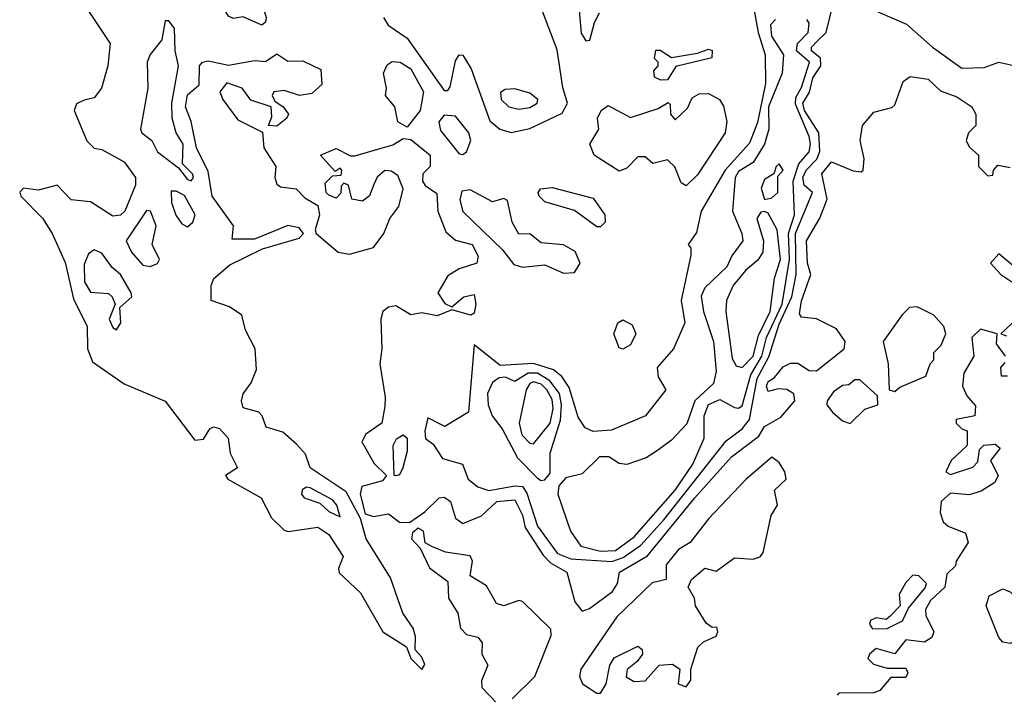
# Model space of a CAD drawing. Extents: x 2895860 to 3052244, y 542080 to 918683.
# Tile 98 of 133: x 2995465 to 2998109, y 818287 to 820099. Entities that reach past the tile are written whole.
import ezdxf

# ---------------------------------------------------------------- set-up
doc = ezdxf.new("R2010")
doc.units = 0

msp = doc.modelspace()

# ---------------------------------------------------------------- linework, layer by layer
at = {"layer": '0CON05XD'}
for points in [[(2997428.1, 820175), (2997448.2, 820065), (2997466.7, 820005), (2997467.8, 819927.8), (2997446.7, 819823.3), (2997425, 819767.8), (2997359.5, 819695), (2997295, 819584.4), (2997282.9, 819527.1), (2997260, 819495), (2997267.5, 819485), (2997267, 819467), (2997241.5, 819345), (2997251.1, 819285), (2997220.8, 819215), (2997176.5, 819165), (2997180, 819140), (2997200, 819105), (2997146, 819035), (2997053.8, 818996.2)], [(2995627.2, 820157.2), (2995707.5, 820035), (2995701.5, 819975), (2995684.3, 819915), (2995665, 819888.8), (2995637.3, 819882.7), (2995616.8, 819873.2), (2995610.6, 819855), (2995645, 819773.8), (2995665, 819753.8), (2995685, 819750), (2995745, 819717.5), (2995775.6, 819675), (2995775.6, 819655), (2995746.9, 819585), (2995735, 819573.6), (2995715, 819571.1), (2995655, 819609.5), (2995602.5, 819615), (2995565, 819654.5), (2995515, 819640.9), (2995475, 819646.9), (2995464.5, 819635.5), (2995467.8, 819625), (2995525.9, 819565.9), (2995551.5, 819525), (2995586.6, 819446.6), (2995609.2, 819349.2), (2995645.4, 819275.4), (2995647.1, 819215), (2995659.7, 819179.7), (2995745, 819121.4), (2995855, 819074), (2995935, 818970), (2995958, 818972), (2995975, 819000), (2995985, 819005.4), (2996001.4, 819001.4), (2996024.3, 818975), (2996030, 818935), (2996050, 818895), (2996017.5, 818875), (2996023.3, 818865), (2996113.1, 818815), (2996140.9, 818760.9), (2996175, 818728), (2996185.8, 818724.2), (2996265, 818735.7), (2996295, 818716.7), (2996333.1, 818656.9), (2996320.6, 818625), (2996323.1, 818613.1), (2996379.7, 818559.7), (2996440, 818455), (2996503.3, 818415), (2996515, 818383.3), (2996545, 818353.3), (2996553, 818367), (2996545, 818386.7), (2996526.7, 818406.7), (2996527.8, 818442.2), (2996521.8, 818465), (2996493.6, 818505), (2996460.2, 818600.2), (2996395, 818704.4), (2996379.7, 818759.7), (2996341.1, 818831.1), (2996244.5, 818895), (2996232.1, 818932.1), (2996208.5, 818958.5), (2996171.2, 818991.2), (2996126.2, 819005), (2996116.2, 819035), (2996106.7, 819045), (2996065, 819056.2), (2996060, 819075), (2996064.4, 819094.4), (2996086.7, 819123.3), (2996100.9, 819159.1), (2996096.9, 819215), (2996071.4, 819265), (2996060.8, 819305), (2996028.1, 819328.1), (2995978.8, 819345), (2995979.2, 819385), (2995985.8, 819404.2), (2996029.2, 819440.8), (2996116.8, 819483.2), (2996215, 819512), (2996226.7, 819525), (2996215, 819540), (2996185, 819546.2), (2996095, 819510), (2996035, 819510), (2996038.8, 819545), (2995981.6, 819625), (2995971.1, 819691.1), (2995939.4, 819755), (2995925.4, 819825.4), (2995910, 819865), (2995915, 819897.5), (2995946.2, 819923.8), (2995947.9, 819975), (2995955.3, 819984.7), (2995971.2, 819988.8), (2996025, 819976.9), (2996095, 819989.2), (2996125, 819986.5), (2996155, 820007.8), (2996185, 819987.8), (2996225, 819988.9), (2996273.3, 819965), (2996275.8, 819925), (2996249.1, 819900.9), (2996215.8, 819895.8), (2996175, 819908.6), (2996147.5, 819905), (2996142.5, 819895), (2996150, 819880), (2996172.5, 819865), (2996186.7, 819845), (2996182.5, 819835), (2996155, 819813.3), (2996132.5, 819815), (2996141.7, 819838.3), (2996140, 819865), (2996085, 819882.5), (2996062.5, 819915), (2996020.7, 819929.3), (2996002.5, 819905), (2996010, 819885), (2996050.5, 819830.5), (2996117, 819797), (2996120, 819755), (2996152.5, 819705), (2996150, 819675), (2996155, 819657.5), (2996165, 819650), (2996207.5, 819645), (2996230.7, 819620.7), (2996265, 819600), (2996270, 819575), (2996258, 819535), (2996261.2, 819525), (2996320, 819475), (2996350.7, 819469.3), (2996415, 819487.1), (2996443.1, 819525), (2996459.2, 819565), (2996482.7, 819597.3), (2996494.2, 819645), (2996480.5, 819680.5), (2996462.3, 819692.3), (2996445, 819693.8), (2996425, 819676.2), (2996416.2, 819656.2)], [(2996115, 820084.2), (2996065, 820106.7), (2996037.7, 820102.3), (2996025, 820108.8), (2996016, 820125), (2996025, 820157.5), (2996045, 820166.7), (2996085, 820162.5), (2996105, 820153.3), (2996118, 820135), (2996126.2, 820105), (2996125, 820092.5), (2996115, 820084.2)], [(2996441.6, 820105), (2996454.3, 820084.3), (2996505, 820049.3), (2996605, 819908.9), (2996615, 819909.1), (2996621, 819919), (2996635, 819988.8), (2996645, 820004.6), (2996655, 820003.5), (2996677.3, 819967.3), (2996727.8, 819827.8), (2996754.7, 819804.7), (2996785, 819796.1), (2996835, 819807.1), (2996921.9, 819848.1), (2996936.1, 819875), (2996923.4, 819916.6), (2996908.1, 820018.1), (2996852.5, 820165)], [(2997055, 818644.2), (2997085.4, 818654.6), (2997132.6, 818687.4), (2997195, 818755.9), (2997362.4, 818967.6), (2997405, 818999.7), (2997425.1, 819025), (2997445.5, 819135), (2997476.8, 819193.2), (2997505, 819281), (2997538.5, 819355), (2997550.1, 819415), (2997548.8, 819525), (2997594.2, 819635), (2997571.6, 819655), (2997568.1, 819675), (2997577.3, 819695), (2997606, 819724), (2997614.2, 819745), (2997611, 819795), (2997573.1, 819855), (2997568.2, 819875), (2997585.8, 819904.2), (2997595, 819942.5), (2997616.7, 819975), (2997615.3, 819995.3), (2997591.2, 820015), (2997591.9, 820025), (2997607.9, 820042.1), (2997630.9, 820065), (2997650.3, 820145)], [(2996966.7, 820133.3), (2996972.7, 820062.7), (2996985, 820042), (2996996.3, 820043.7), (2997008.6, 820091.4), (2997022.3, 820117.7)], [(2997735, 820135.7), (2997846.7, 820086.7), (2997916.2, 820025), (2997995, 819969.2), (2998055, 819971.1), (2998095, 819985.3), (2998135, 819976.4)], [(2995925, 819666), (2995931.4, 819675), (2995928.9, 819685), (2995901.9, 819711.9), (2995903.5, 819765), (2995885.1, 819795.1), (2995874.2, 819834.2), (2995873.4, 819875), (2995891.4, 819975), (2995881.8, 820015), (2995880.8, 820075), (2995865, 820095.8), (2995855, 820096.2), (2995846.2, 820045), (2995815, 820006), (2995806.8, 819985), (2995808.4, 819915), (2995788.9, 819805), (2995792.5, 819795), (2995819.1, 819775), (2995835, 819744.4), (2995891.2, 819701.2), (2995915, 819670), (2995925, 819666)], [(2997495, 820099.3), (2997481.4, 820085), (2997483.9, 820055), (2997516.1, 820005), (2997512.7, 819955), (2997475.9, 819865), (2997477, 819805), (2997464.8, 819765), (2997435, 819715.9), (2997395, 819691.6), (2997386.2, 819675), (2997379.6, 819585), (2997404.7, 819525), (2997407.2, 819505), (2997377.5, 819465), (2997363.8, 819435), (2997305, 819378.9), (2997295, 819356.2), (2997301.2, 819315), (2997328.6, 819235), (2997335.3, 819154.7), (2997328.5, 819121.5), (2997278.5, 819075), (2997256.4, 819013.6), (2997215, 818970), (2997178.1, 818941.9), (2997147.4, 818922.6), (2997095, 818904.4), (2997075, 818906.7), (2997047.1, 818925), (2997021.9, 818925), (2996975, 818879.2), (2996931.7, 818868.3), (2996913, 818847), (2996910, 818825), (2996944.4, 818725), (2996971.9, 818685), (2997025, 818671.4)], [(2997025, 818671.4), (2997065, 818673.3), (2997115, 818709.7), (2997225, 818835.4), (2997272.5, 818905), (2997303.3, 818975), (2997302.9, 819035), (2997314.6, 819065.4), (2997345, 819078.9), (2997385, 819057.1), (2997395, 819055.4), (2997405, 819062.3), (2997428.1, 819145), (2997457.8, 819195), (2997470.8, 819245), (2997512.4, 819335), (2997532.6, 819455), (2997529.8, 819525), (2997545.7, 819575), (2997541.9, 819665), (2997557.8, 819712.2), (2997585, 819744.5), (2997588.4, 819765), (2997585, 819785.5), (2997548.2, 819871.8), (2997549.6, 819890.4), (2997565, 819916.9), (2997586.3, 819985), (2997551.3, 820015), (2997553.5, 820035), (2997582.9, 820065), (2997585, 820090), (2997579.2, 820099.2)], [(2997187, 819937), (2997170, 819945), (2997168.3, 819961.7), (2997180, 819975), (2997180, 819985), (2997170, 819995), (2997173, 820017), (2997185, 820017.5), (2997215, 819997.5), (2997285, 820008.8), (2997315, 820020), (2997325, 820016.7), (2997323.6, 819996.4), (2997226.7, 819973.3), (2997205, 819937.5), (2997187, 819937)], [(2996505, 819810), (2996480, 819825), (2996472.5, 819865), (2996447.5, 819895), (2996450, 819915), (2996441.8, 819955), (2996452, 819978), (2996465, 819986.7), (2996486.2, 819985), (2996515, 819966.7), (2996549.2, 819905), (2996540, 819855), (2996505, 819810)], [(2996416.2, 819656.2), (2996404.1, 819625.9), (2996385, 819611.2), (2996357, 819617), (2996347.5, 819655), (2996335, 819660), (2996328.3, 819651.7), (2996327, 819633), (2996315, 819620), (2996295, 819627.5), (2996287.5, 819635), (2996285, 819660), (2996305, 819680), (2996328.3, 819681.7), (2996330, 819695), (2996325, 819700), (2996311.7, 819691.7), (2996272.5, 819735), (2996315, 819753.3), (2996353, 819733), (2996365, 819733.3), (2996467, 819763), (2996495, 819780), (2996515, 819777.5), (2996566.7, 819735), (2996566.7, 819705), (2996547.5, 819685), (2996546.7, 819665), (2996553.6, 819653.6), (2996585, 819632.5), (2996588.1, 819585), (2996609.5, 819529.5), (2996635, 819506.9), (2996680, 819495), (2996695.8, 819464.2), (2996692.5, 819445), (2996645, 819430), (2996615, 819410.8), (2996587.5, 819365), (2996606.7, 819336.7), (2996625, 819327.5), (2996657.5, 819355), (2996685, 819361.2), (2996690, 819335), (2996685, 819311.2), (2996676.7, 819305), (2996625, 819320), (2996586.1, 819303.9), (2996545, 819312), (2996515, 819306.2), (2996475, 819330.6), (2996455, 819327.1), (2996440, 819315), (2996434.5, 819295), (2996437.1, 819215), (2996432.2, 819175), (2996446.2, 819085), (2996445, 819060), (2996437.5, 819015), (2996394.3, 818985.7), (2996384, 818965), (2996417, 818907), (2996450, 818875), (2996439.5, 818860.5), (2996384, 818845), (2996379.2, 818825), (2996392.2, 818772.2), (2996415, 818764.2), (2996455, 818772), (2996485, 818749.2), (2996511.9, 818748.1), (2996552.9, 818777.1), (2996591.2, 818815), (2996605, 818816.9), (2996622, 818805), (2996635, 818760), (2996655, 818745.6), (2996705, 818766.7), (2996745.8, 818805), (2996795, 818809.2), (2996815, 818768.1), (2996821.9, 818735), (2996871, 818661), (2996890.3, 818640.3), (2996934.4, 818615), (2996955.7, 818535.7), (2996975, 818510), (2996995, 818517.5), (2997056.7, 818563.3), (2997070.6, 818585), (2997075.7, 818615), (2997151.3, 818658.7), (2997278.5, 818815), (2997376.9, 818925), (2997450, 818980), (2997465, 819006.7), (2997508.7, 819031.3), (2997547.1, 819075), (2997544.3, 819094.3), (2997525, 819106), (2997502.3, 819107.7), (2997475, 819100), (2997470.4, 819115), (2997475, 819127.5), (2997492.1, 819137.9), (2997515, 819166.7), (2997535, 819176.2), (2997555, 819176.7), (2997585, 819156.7), (2997605, 819156.2), (2997678.8, 819215), (2997682, 819235), (2997658.5, 819268.5), (2997605, 819296), (2997565, 819300), (2997559.3, 819309.3), (2997565, 819343.8), (2997590, 819415), (2997581.1, 819445), (2997578.1, 819505), (2997613.6, 819566.4), (2997633.1, 819616.9), (2997618.9, 819685), (2997645, 819717.5), (2997703, 819693), (2997725, 819690), (2997730, 819695), (2997732.5, 819725), (2997722.5, 819775), (2997728.8, 819815), (2997759.2, 819850.8), (2997807, 819863), (2997815, 819870), (2997837.3, 819932.7), (2997856.1, 819946.1), (2997905, 819939.2), (2997937.7, 819907.7), (2997981.5, 819891.5), (2998022.5, 819865), (2998032.5, 819845), (2998032.5, 819815), (2998013.3, 819795), (2998006.7, 819775), (2998015, 819757.5), (2998040, 819735), (2998040, 819705), (2998065, 819680), (2998078.3, 819681.7), (2998080, 819695), (2998091.7, 819708.3), (2998125, 819702.5)], [(2996805, 819858.7), (2996835, 819862.8), (2996854.4, 819875), (2996856.7, 819885), (2996835, 819901.8), (2996795, 819913.1), (2996768.5, 819911.5), (2996756.4, 819903.6), (2996757.7, 819885), (2996778.6, 819865), (2996805, 819858.7)], [(2997255, 819652.5), (2997241.1, 819661.1), (2997224, 819704), (2997205, 819722.9), (2997165, 819712.5), (2997145, 819730.8), (2997125, 819730.8), (2997095, 819700), (2997075, 819692.2), (2997008, 819735), (2996996.2, 819765), (2997020, 819805), (2997016.7, 819835), (2997026.7, 819855), (2997045, 819868.8), (2997105, 819836.7), (2997179.4, 819860.6), (2997206.4, 819876.4), (2997211.7, 819871.7), (2997212.5, 819845), (2997225, 819830), (2997258.3, 819861.7), (2997270.7, 819889.3), (2997290, 819900), (2997315, 819900.8), (2997344, 819885), (2997355, 819866.7), (2997364.3, 819825.7), (2997359.4, 819795), (2997285, 819682.5), (2997255, 819652.5)], [(2996655, 819737.1), (2996665, 819744.4), (2996676.7, 819775), (2996671.1, 819795), (2996635, 819840), (2996605, 819842.5), (2996590.8, 819825), (2996595, 819801.2), (2996645, 819739.2), (2996655, 819737.1)], [(2997465, 819615.8), (2997485, 819620.4), (2997500.8, 819635), (2997500.8, 819679.2), (2997515.3, 819695), (2997505, 819712), (2997496.2, 819705), (2997490, 819685), (2997465, 819670), (2997456.4, 819646.4), (2997465, 819615.8)], [(2996925, 819418.2), (2996955, 819420), (2996970.3, 819445), (2996956.6, 819476.6), (2996925, 819494), (2996865, 819500), (2996835, 819523.8), (2996805, 819522.9), (2996787.2, 819555), (2996775, 819613.1), (2996765, 819618.9), (2996735, 819610), (2996675, 819641.8), (2996651.8, 819638.2), (2996646.7, 819615), (2996655, 819583.8), (2996761.1, 819481.1), (2996791.7, 819441.7), (2996815, 819434.5), (2996875, 819440.9), (2996925, 819418.2)], [(2997025, 819542.5), (2997015, 819542.5), (2996955, 819586.7), (2996875, 819610), (2996860, 819625), (2996857.5, 819635), (2996863.3, 819645), (2996895, 819648), (2997005, 819620), (2997036.7, 819575), (2997037.5, 819555), (2997025, 819542.5)], [(2995915, 819543.1), (2995930, 819555), (2995935.5, 819575), (2995906.9, 819626.9), (2995885, 819638.6), (2995871.4, 819638.6), (2995872.2, 819607.8), (2995884.3, 819574.3), (2995900.5, 819550.5), (2995915, 819543.1)], [(2995815, 819435.7), (2995835, 819443.8), (2995840, 819455), (2995820, 819495), (2995830.9, 819545), (2995815.6, 819585), (2995805, 819586.9), (2995750.6, 819505), (2995764.5, 819475), (2995795, 819439.4), (2995815, 819435.7)], [(2997405, 819164.7), (2997435, 819195.3), (2997449.4, 819250.6), (2997480.3, 819315), (2997492.1, 819405), (2997508, 819455), (2997499, 819535), (2997475, 819579.2), (2997465, 819584.3), (2997455, 819582), (2997444.5, 819565), (2997462.9, 819505), (2997460.3, 819475), (2997447.1, 819452.9), (2997415, 819426.4), (2997381.1, 819385), (2997362.9, 819345), (2997361.2, 819315), (2997378.8, 819188.8), (2997388.9, 819168.9), (2997405, 819164.7)], [(2995725, 819265.7), (2995736.2, 819285), (2995733.9, 819326.1), (2995765.4, 819354.6), (2995764.3, 819365), (2995735.6, 819415), (2995713.2, 819433.2), (2995685, 819471.6), (2995665, 819481.1), (2995649.4, 819470.6), (2995638.1, 819441.9), (2995638.9, 819395), (2995655, 819367.3), (2995703.2, 819363.2), (2995713.3, 819355), (2995720.8, 819335), (2995704.8, 819295), (2995715, 819271.9), (2995725, 819265.7)], [(2998155, 819420), (2998095, 819470), (2998072.5, 819445), (2998100, 819415), (2998130, 819395)], [(2997815, 819100), (2997828.3, 819111.7), (2997898.3, 819141.7), (2997910, 819175), (2997920, 819185), (2997920, 819205), (2997940, 819225), (2997952.5, 819255), (2997946.7, 819275), (2997920, 819305), (2997875, 819328), (2997855, 819326.2), (2997835, 819306.7), (2997783.8, 819235), (2997797.5, 819175), (2997800, 819105), (2997815, 819100)], [(2998143.6, 819296.4), (2998100, 819255), (2998115, 819250)], [(2997085, 819214.4), (2997075, 819218), (2997060.6, 819255), (2997071.2, 819285), (2997085, 819293.3), (2997109.7, 819279.7), (2997119.2, 819255), (2997105, 819226), (2997085, 819214.4)], [(2998112.5, 819195), (2998088.3, 819228.3), (2998090, 819255), (2998045, 819267.5), (2998022.5, 819245), (2998027.5, 819195), (2998000.7, 819149.3), (2997996.7, 819115), (2998008.8, 819088.8), (2998031.7, 819061.7), (2998030, 819035), (2997980, 819025), (2997980, 819015), (2997995, 819000), (2998010, 818995), (2998010, 818955), (2997966.7, 818915), (2997952.5, 818885), (2997965, 818877.5), (2998025, 818896.7), (2998038.3, 818911.7), (2998042.5, 818945), (2998054, 818956), (2998085, 818958.8), (2998098.3, 818948.3), (2998072.5, 818915), (2998092.5, 818875), (2998083.9, 818856.1), (2998047, 818833), (2998015, 818822.5), (2997965, 818827.5), (2997940, 818805), (2997937.5, 818775), (2997945, 818750), (2997958.3, 818738.3), (2998005, 818720), (2998012.5, 818695), (2997980, 818645), (2997978.3, 818631.7), (2997955, 818610), (2997950, 818575), (2997910.7, 818539.3), (2997897.5, 818515), (2997898.3, 818498.3), (2997920, 818455), (2997915, 818440), (2997895, 818427.5), (2997845, 818433.3), (2997815, 818396.2), (2997765, 818410), (2997747.5, 818395), (2997743, 818383), (2997758.3, 818368.3), (2997795, 818357.5), (2997845, 818357.5), (2997850, 818345), (2997845, 818332.5), (2997805, 818332.5), (2997775, 818297.5), (2997759.3, 818290.7), (2997665, 818290), (2997660, 818285)], [(2997053.8, 818996.2), (2997005, 818993.3), (2996983.1, 819003.1), (2996965, 819031.2), (2996940.8, 819110.8), (2996920.5, 819140.5), (2996898.6, 819158.6), (2996845, 819175.9), (2996755, 819169.8), (2996685, 819225.7), (2996670, 819045), (2996606.2, 819006.2), (2996560.5, 819029.5), (2996552.4, 818995), (2996555, 818973.8), (2996575, 818959.2), (2996600.4, 818920.4), (2996654.3, 818905), (2996669.3, 818865), (2996695, 818844.7), (2996725, 818834.8), (2996795, 818847.4), (2996815.3, 818845.3), (2996827, 818827), (2996855, 818739.1), (2996908.9, 818665), (2996945, 818651.3), (2997055, 818644.2)], [(2998118.3, 819141.7), (2998101.7, 819141.7), (2998100, 819165), (2998111.7, 819178.3)], [(2996865, 818861.2), (2996875, 818863.3), (2996889.3, 818880.7), (2996889.6, 818935), (2996916.9, 819023.1), (2996920.3, 819065), (2996914.6, 819095), (2996889, 819129), (2996855, 819150), (2996830.2, 819149.8), (2996795, 819127.3), (2996769.1, 819139.1), (2996752.6, 819137.4), (2996735, 819124.7), (2996720.8, 819095), (2996722.7, 819065), (2996733.6, 819035), (2996760.1, 819000.1), (2996802, 818922), (2996855, 818867.5), (2996865, 818861.2)], [(2996845, 818960), (2996889.9, 819015), (2996897.9, 819055), (2996895, 819078.8), (2996880.8, 819105), (2996865, 819120.2), (2996845, 819126.7), (2996835, 819121.9), (2996825.2, 819105), (2996805.9, 819015), (2996813.6, 818983.6), (2996835, 818961.8), (2996845, 818960)], [(2997695, 819014.3), (2997735, 819052.5), (2997770, 819065), (2997768.3, 819088.3), (2997721.7, 819131.7), (2997708.3, 819131.7), (2997691.7, 819118.3), (2997675, 819116.7), (2997650.8, 819099.2), (2997633.3, 819075), (2997632.5, 819065), (2997647.5, 819045), (2997675, 819021.2), (2997695, 819014.3)], [(2996475, 818873.8), (2996470, 818875), (2996468.1, 818955), (2996476.8, 818973.2), (2996495, 818984), (2996505.3, 818975.3), (2996505, 818940), (2996494, 818895), (2996485, 818876.7), (2996475, 818873.8)], [(2997025, 818290), (2997040, 818315), (2997050, 818365), (2997061.2, 818385), (2997125, 818416.2), (2997137, 818407), (2997137.5, 818395), (2997123.3, 818375), (2997096.4, 818353.6), (2997093.6, 818333.6), (2997115, 818321.2), (2997145, 818323.3), (2997182.5, 818365), (2997217.7, 818367.7), (2997237.5, 818355), (2997233.3, 818315), (2997255, 818307.5), (2997267.5, 818325), (2997267.5, 818355), (2997286.4, 818413.6), (2997301.7, 818428.3), (2997335, 818443.3), (2997340, 818455), (2997337.5, 818467.5), (2997325, 818466.7), (2997308.3, 818478.3), (2997280, 818525), (2997277.5, 818545), (2997260, 818575), (2997268.8, 818595), (2997305, 818626.2), (2997335, 818617.5), (2997385, 818654), (2997435, 818650), (2997453.8, 818656.2), (2997461.7, 818668.3), (2997482.7, 818767.3), (2997500, 818795), (2997492, 818835), (2997523.3, 818865), (2997520, 818885), (2997505, 818910), (2997485, 818923.8), (2997415, 818864), (2997315, 818758.6), (2997265.8, 818695), (2997233.8, 818676.2), (2997201.2, 818635), (2997201.2, 818595), (2997163.8, 818586.2), (2997068.5, 818495), (2996972, 818355), (2996968, 818335), (2996976.7, 818315), (2997015, 818290), (2997025, 818290)], [(2996325, 818763.8), (2996316, 818795), (2996305, 818809.7), (2996245, 818841.6), (2996235, 818843.2), (2996223.7, 818836.3), (2996221.6, 818825), (2996228.5, 818815), (2996270.8, 818800.8), (2996295, 818778), (2996325, 818763.8)], [(2996787.5, 818275), (2996848.5, 818335), (2996892.5, 818445), (2996891.7, 818461.7), (2996815, 818536.7), (2996805, 818538.8), (2996765, 818524.6), (2996745, 818531.2), (2996718.1, 818578.1), (2996674.4, 818605), (2996681.1, 818645), (2996675, 818659.2), (2996608.6, 818668.6), (2996573.6, 818683.6), (2996554, 818694), (2996548.8, 818725), (2996535, 818733.3), (2996519.3, 818720.7), (2996516.7, 818705), (2996540, 818680), (2996565, 818627.1), (2996615, 818590), (2996616, 818545), (2996641.4, 818505), (2996648.8, 818465), (2996665, 818448), (2996695, 818440.5), (2996706.5, 818425), (2996706.2, 818395), (2996722, 818365), (2996705, 818323.3), (2996705.6, 818305), (2996745, 818264.4)], [(2997755, 818462.5), (2997795, 818463.8), (2997835.9, 818484.1), (2997851.7, 818518.3), (2997897, 818573), (2997900, 818585), (2997880, 818605), (2997863.3, 818606.7), (2997845, 818587.5), (2997826.7, 818555), (2997830, 818525), (2997803, 818497), (2997791.7, 818488.3), (2997765, 818492.5), (2997750, 818485), (2997747.5, 818475), (2997755, 818462.5)], [(2998125, 818423.3), (2998105, 818426.7), (2998095, 818440), (2998060.8, 818525), (2998068.8, 818551.2), (2998105, 818570), (2998125, 818562.5), (2998145, 818542.5), (2998179.5, 818529.5), (2998191.1, 818505), (2998185.6, 818474.4), (2998166.7, 818445), (2998125, 818423.3)]]:
    msp.add_lwpolyline(points, dxfattribs=at)

doc.saveas('drawing.dxf')
